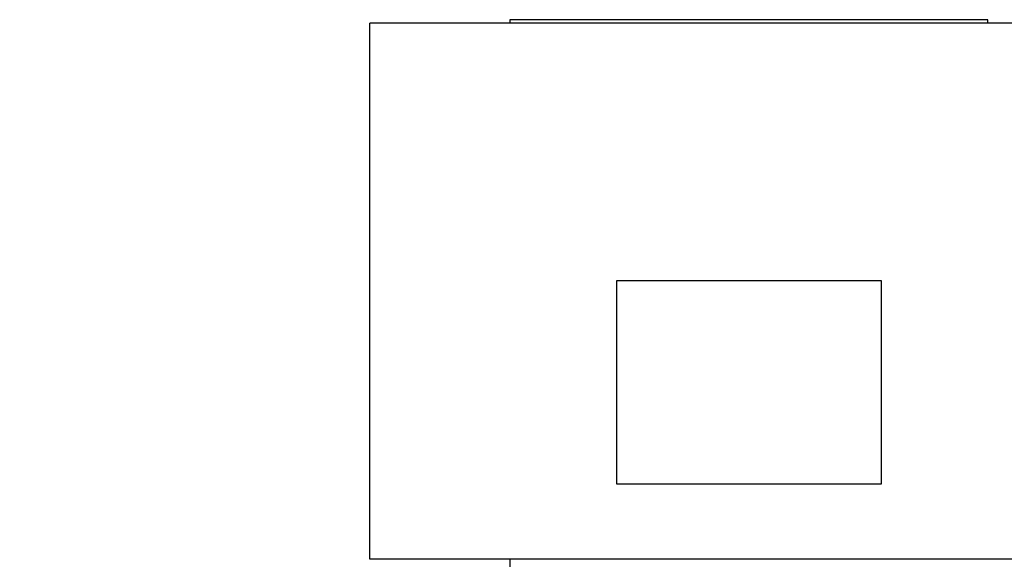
# Model space of a CAD drawing. Header units: inches. Extents: x 0 to 29700, y -16 to 21000.
# Tile 174 of 213: x 18879 to 20623, y 15821 to 16777. Entities that reach past the tile are written whole.
import ezdxf

# ---------------------------------------------------------------- set-up
doc = ezdxf.new("R2010")
doc.units = ezdxf.units.IN
doc.layers.add('1', color=7, linetype='Continuous', true_color=0xffffff)
doc.layers.add('254', color=7, linetype='Continuous', true_color=0xffffff)
doc.styles.add('latin_extended', font='simplex.shx')
doc.dimstyles.get("Standard").update_dxf_attribs({"dimtxt": 0.18, "dimasz": 0.18, "dimexe": 0.18, "dimexo": 0.0625, "dimgap": 0.09, "dimtad": 0, "dimtih": 1, "dimtoh": 1, "dimdec": 4, "dimzin": 0, "dimdsep": 46, "dimtxsty": 'Standard', "dimcen": 0.09, "dimadec": 0, "dimazin": 0, "dimtfac": 1, "dimtdec": 4, "dimtofl": 0, "dimtmove": 0, "dimatfit": 3, "dimfxl": 1, "dimtolj": 1, "dimtzin": 0, "dimarcsym": 0})

# ---------------------------------------------------------------- blocks, each defined once
blk = doc.blocks.new('_U6')
at = {"layer": '254', "color": 3, "linetype": 'Continuous', "lineweight": 13, "transparency": 16777216}
for p, q in [((27997.1, 16631.6), (27997.1, 12876.6)), ((18879.5, 15130.9), (18879.5, 12876.6)), ((19054.5, 12926.6), (27822.1, 12926.6))]:
    blk.add_line(p, q, dxfattribs=at)
at = {"layer": '254', "color": 3, "transparency": 16777216}
for points in [[(19054.5, 12955.7), (19054.5, 12897.4), (18879.5, 12926.6)], [(27822.1, 12897.4), (27822.1, 12955.7), (27997.1, 12926.6)]]:
    blk.add_solid(points, dxfattribs=at)
at = {"layer": 'Defpoints', "color": 0, "transparency": 16777216}
for p in [(27997.1, 16681.6), (18879.5, 15180.9), (27997.1, 12926.6)]:
    blk.add_point(p, dxfattribs=at)
at = {"layer": '254', "color": 2, "lineweight": 13, "transparency": 16777216, "insert": (23163.3, 13189.1), "char_height": 175, "attachment_point": 1, "style": 'latin_extended'}
blk.add_mtext('\\A1;9118', dxfattribs=at)

msp = doc.modelspace()

# ---------------------------------------------------------------- linework, layer by layer
at = {"layer": '1', "color": 2, "linetype": 'Continuous', "lineweight": 25}
for p, q in [((19499.499, 15820.9), (19499.499, 16770.9)), ((21779.499, 16770.9), (19499.499, 16770.9)), ((19747.299, 16777.1), (19747.299, 16770.891)), ((20593.699, 16777.1), (19747.299, 16777.1)), ((20593.699, 16770.891), (20593.699, 16777.1)), ((19936.499, 15953.9), (19936.499, 16314.9)), ((19936.499, 16314.9), (20404.499, 16314.9)), ((20404.499, 16314.9), (20404.499, 15953.9)), ((20404.499, 15953.9), (19936.499, 15953.9)), ((21779.499, 15820.9), (19499.499, 15820.9)), ((19747.299, 15820.915), (19747.299, 15803.4))]:
    msp.add_line(p, q, dxfattribs=at)

# ---------------------------------------------------------------- dimensions: what is measured, and where the dimension line sits
at = {"layer": '254', "color": 2, "linetype": 'Continuous', "lineweight": 13}
dim = msp.add_linear_dim(base=(27997.065, 12926.581), p1=(18879.499, 15180.9), p2=(27997.065, 16681.628), dimstyle='Standard', override={"dimscale": 50, "dimtxt": 3.5, "dimasz": 3.5, "dimexe": 1, "dimexo": 1, "dimgap": 1.75, "dimtad": 1, "dimtih": 1, "dimtoh": 0, "dimdec": 0, "dimlfac": 1, "dimzin": 8, "dimdsep": 46, "dimlunit": 2, "dimtxsty": 'latin_extended', "dimsah": 1, "dimse1": 0, "dimse2": 0, "dimsd1": 0, "dimsd2": 0, "dimclrd": 3, "dimclre": 3, "dimclrt": 2, "dimtol": 0, "dimtm": -0.1, "dimtfac": 0.714286, "dimtdec": 3, "dimtofl": 1, "dimtmove": 0, "dimtzin": 8, "dimlwd": 13, "dimlwe": 13}, dxfattribs=at)
dim.commit()
dim.dimension.update_dxf_attribs({"geometry": '_U6', "text_midpoint": (23438.282, 12926.581), "dimtype": 160})

doc.saveas('drawing.dxf')
